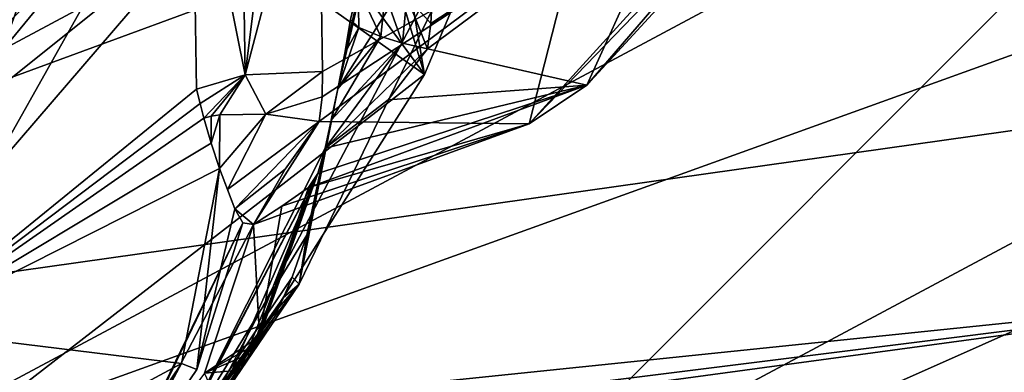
# Model space of a CAD drawing. Header units: millimetres. Extents: x -108 to 102, y -29 to 80.
# Tile 217 of 256: x -57.134 to -56.191, y 25.457 to 25.794. Entities that reach past the tile are written whole.
import ezdxf

# ---------------------------------------------------------------- set-up
doc = ezdxf.new("R2010")
doc.units = ezdxf.units.MM
doc.header["$LTSCALE"] = 65.185185
for name, color, linetype in [('115', 7, 'CONTINUOUS'), ('1157', 7, 'CONTINUOUS'), ('116', 7, 'CONTINUOUS'), ('1206', 7, 'CONTINUOUS'), ('1302', 7, 'CONTINUOUS'), ('1311', 7, 'CONTINUOUS'), ('1486', 7, 'CONTINUOUS'), ('1539', 7, 'CONTINUOUS'), ('1594', 7, 'CONTINUOUS'), ('1635', 7, 'CONTINUOUS'), ('1801', 7, 'CONTINUOUS'), ('1837', 7, 'CONTINUOUS'), ('1960', 7, 'CONTINUOUS'), ('2034', 7, 'CONTINUOUS'), ('2089', 7, 'CONTINUOUS'), ('2169', 7, 'CONTINUOUS'), ('2194', 7, 'CONTINUOUS'), ('2219', 7, 'CONTINUOUS'), ('331', 7, 'CONTINUOUS'), ('335', 7, 'CONTINUOUS'), ('397', 7, 'CONTINUOUS'), ('431', 7, 'CONTINUOUS'), ('440', 7, 'CONTINUOUS'), ('483', 7, 'CONTINUOUS'), ('489', 7, 'CONTINUOUS'), ('514', 7, 'CONTINUOUS'), ('519', 7, 'CONTINUOUS'), ('660', 7, 'CONTINUOUS'), ('704', 7, 'CONTINUOUS'), ('722', 7, 'CONTINUOUS'), ('782', 7, 'CONTINUOUS'), ('816', 7, 'CONTINUOUS')]:
    doc.layers.add(name, color=color, linetype=linetype)

msp = doc.modelspace()

# ---------------------------------------------------------------- linework, layer by layer
at = {"layer": '115', "linetype": 'CONTINUOUS'}
for points in [[(-92.5, -10.5, 82.05), (-2.5, -10.5, 82.05), (-77.03031, 29.16748, 82.05), (-92.5, -10.5, 82.05)], [(-77.03031, 29.16748, 82.05), (-2.5, -10.5, 82.05), (-65.50013, 26, 82.05), (-77.03031, 29.16748, 82.05)], [(-65.50013, 26, 82.05), (-2.5, -10.5, 82.05), (-53.96998, 29.16731, 82.05), (-65.50013, 26, 82.05)]]:
    msp.add_3dface(points, dxfattribs=at)
at = {"layer": '1157', "linetype": 'CONTINUOUS'}
for points in [[(-56.81744, 25.79435, 227.77764), (-56.80967, 25.78683, 227.74066), (-56.81025, 25.82416, 227.74618), (-56.81744, 25.79435, 227.77764)], [(-56.80967, 25.78683, 227.74066), (-56.78844, 25.77796, 227.70977), (-56.81025, 25.82416, 227.74618), (-56.80967, 25.78683, 227.74066)], [(-56.78844, 25.77796, 227.70977), (-56.78442, 25.81859, 227.70362), (-56.81025, 25.82416, 227.74618), (-56.78844, 25.77796, 227.70977)], [(-56.78844, 25.77796, 227.70977), (-56.76787, 25.77184, 227.69466), (-56.78442, 25.81859, 227.70362), (-56.78844, 25.77796, 227.70977)], [(-56.76787, 25.77184, 227.69466), (-56.76358, 25.81643, 227.6881), (-56.78442, 25.81859, 227.70362), (-56.76787, 25.77184, 227.69466)], [(-56.76787, 25.77184, 227.69466), (-56.74391, 25.76612, 227.68553), (-56.76358, 25.81643, 227.6881), (-56.76787, 25.77184, 227.69466)], [(-56.74391, 25.76612, 227.68553), (-56.74067, 25.79041, 227.68174), (-56.76358, 25.81643, 227.6881), (-56.74391, 25.76612, 227.68553)], [(-56.74067, 25.79041, 227.68174), (-56.7394, 25.81495, 227.67844), (-56.76358, 25.81643, 227.6881), (-56.74067, 25.79041, 227.68174)]]:
    msp.add_3dface(points, dxfattribs=at)
at = {"layer": '116', "linetype": 'CONTINUOUS'}
for points in [[(-92.5, -10.5, 80.05), (-2.5, 79.5, 80.05), (-2.5, -10.5, 80.05), (-92.5, -10.5, 80.05)], [(-2.5, 79.5, 80.05), (-92.5, -10.5, 80.05), (-61.38548, 28.83693, 80.05), (-2.5, 79.5, 80.05)]]:
    msp.add_3dface(points, dxfattribs=at)
at = {"layer": '1206', "linetype": 'CONTINUOUS'}
for points in [[(-57.74603, 24.96926, 225.98301), (-56.95458, 25.88891, 231.1986), (-58.07011, 24.99732, 226.14215), (-57.74603, 24.96926, 225.98301)], [(-58.07011, 24.99732, 226.14215), (-56.95458, 25.88891, 231.1986), (-57.31175, 25.87853, 231.13975), (-58.07011, 24.99732, 226.14215)]]:
    msp.add_3dface(points, dxfattribs=at)
at = {"layer": '1302', "linetype": 'CONTINUOUS'}
for points in [[(-55.4, 26.37918, 229.65998), (-57.32888, 25.3483, 223.81361), (-55.15, 26.13297, 229.70339), (-55.4, 26.37918, 229.65998)], [(-55.15, 26.13297, 229.70339), (-57.32888, 25.3483, 223.81361), (-57.12664, 25.07659, 223.71231), (-55.15, 26.13297, 229.70339)]]:
    msp.add_3dface(points, dxfattribs=at)
at = {"layer": '1311', "linetype": 'CONTINUOUS'}
for points in [[(-54.75, 26.13297, 229.70339), (-56.80304, 25.03576, 223.48076), (-53.75, 26.70155, 229.60313), (-54.75, 26.13297, 229.70339)], [(-53.75, 26.70155, 229.60313), (-56.80304, 25.03576, 223.48076), (-55.84086, 25.53975, 223.01422), (-53.75, 26.70155, 229.60313)], [(-55.84086, 25.53975, 223.01422), (-56.80304, 25.03576, 223.48076), (-61.36933, 24.79142, 218.77025), (-55.84086, 25.53975, 223.01422)]]:
    msp.add_3dface(points, dxfattribs=at)
at = {"layer": '1486', "linetype": 'CONTINUOUS'}
for points in [[(-61.02612, 25.00464, 218.73265), (-55.64751, 25.76365, 223.03721), (-55.84086, 25.53975, 223.01422), (-61.02612, 25.00464, 218.73265)], [(-55.84086, 25.53975, 223.01422), (-61.36933, 24.79142, 218.77025), (-61.11736, 24.88056, 218.75453), (-55.84086, 25.53975, 223.01422)], [(-61.02612, 25.00464, 218.73265), (-55.84086, 25.53975, 223.01422), (-61.11736, 24.88056, 218.75453), (-61.02612, 25.00464, 218.73265)]]:
    msp.add_3dface(points, dxfattribs=at)
at = {"layer": '1539', "linetype": 'CONTINUOUS'}
for points in [[(-57.1701, 25.74188, 228.15256), (-57.05658, 25.87991, 228.9354), (-57.14971, 25.78708, 228.17925), (-57.1701, 25.74188, 228.15256)], [(-57.05658, 25.87991, 228.9354), (-57.14208, 25.83337, 228.18468), (-57.14971, 25.78708, 228.17925), (-57.05658, 25.87991, 228.9354)]]:
    msp.add_3dface(points, dxfattribs=at)
at = {"layer": '1594', "linetype": 'CONTINUOUS'}
for points in [[(-56.97955, 25.46518, 227.34718), (-56.94292, 25.65182, 227.30379), (-56.96466, 25.45939, 227.42585), (-56.97955, 25.46518, 227.34718)], [(-56.94292, 25.65182, 227.30379), (-56.9285, 25.61294, 227.36244), (-56.96466, 25.45939, 227.42585), (-56.94292, 25.65182, 227.30379)], [(-56.9285, 25.61294, 227.36244), (-56.94292, 25.65182, 227.30379), (-56.93539, 25.63175, 227.3342), (-56.9285, 25.61294, 227.36244)], [(-57.08372, 25.31063, 227.40484), (-56.97955, 25.46518, 227.34718), (-57.05015, 25.3334, 227.50151), (-57.08372, 25.31063, 227.40484)], [(-56.97955, 25.46518, 227.34718), (-56.96466, 25.45939, 227.42585), (-57.05015, 25.3334, 227.50151), (-56.97955, 25.46518, 227.34718)]]:
    msp.add_3dface(points, dxfattribs=at)
at = {"layer": '1635', "linetype": 'CONTINUOUS'}
for points in [[(-56.91853, 25.7413, 227.26991), (-56.84423, 25.74456, 227.27924), (-56.89866, 25.70372, 227.28897), (-56.91853, 25.7413, 227.26991)], [(-56.89866, 25.70372, 227.28897), (-56.84423, 25.74456, 227.27924), (-56.84485, 25.72045, 227.28501), (-56.89866, 25.70372, 227.28897)], [(-56.96513, 25.72754, 227.21285), (-56.91853, 25.7413, 227.26991), (-56.96163, 25.7139, 227.22734), (-56.96513, 25.72754, 227.21285)], [(-56.91853, 25.7413, 227.26991), (-56.95812, 25.6999, 227.24195), (-56.96163, 25.7139, 227.22734), (-56.91853, 25.7413, 227.26991)], [(-56.95812, 25.6999, 227.24195), (-56.91853, 25.7413, 227.26991), (-56.95109, 25.70171, 227.25248), (-56.95812, 25.6999, 227.24195)], [(-56.91853, 25.7413, 227.26991), (-56.94278, 25.70307, 227.26211), (-56.95109, 25.70171, 227.25248), (-56.91853, 25.7413, 227.26991)], [(-56.94278, 25.70307, 227.26211), (-56.91853, 25.7413, 227.26991), (-56.89866, 25.70372, 227.28897), (-56.94278, 25.70307, 227.26211)], [(-56.84745, 25.6966, 227.29125), (-56.89866, 25.70372, 227.28897), (-56.84485, 25.72045, 227.28501), (-56.84745, 25.6966, 227.29125)]]:
    msp.add_3dface(points, dxfattribs=at)
at = {"layer": '1801', "linetype": 'CONTINUOUS'}
for points in [[(-57.00807, 26.09735, 231.86655), (-56.95458, 25.88891, 231.1986), (-56.74678, 25.74177, 229.84994), (-57.00807, 26.09735, 231.86655)], [(-56.95458, 25.88891, 231.1986), (-57.74603, 24.96926, 225.98301), (-56.74678, 25.74177, 229.84994), (-56.95458, 25.88891, 231.1986)], [(-57.74603, 24.96926, 225.98301), (-56.97229, 25.38545, 227.82914), (-56.74678, 25.74177, 229.84994), (-57.74603, 24.96926, 225.98301)]]:
    msp.add_3dface(points, dxfattribs=at)
at = {"layer": '1837', "linetype": 'CONTINUOUS'}
for points in [[(-56.866, 26.4517, 231.84015), (-56.90289, 26.26164, 231.86414), (-56.74678, 25.74177, 229.84994), (-56.866, 26.4517, 231.84015)], [(-56.60034, 26.09017, 229.7898), (-56.866, 26.4517, 231.84015), (-56.74678, 25.74177, 229.84994), (-56.60034, 26.09017, 229.7898)], [(-56.90289, 26.26164, 231.86414), (-57.00807, 26.09735, 231.86655), (-56.74678, 25.74177, 229.84994), (-56.90289, 26.26164, 231.86414)], [(-56.97229, 25.38545, 227.82914), (-56.8667, 25.54095, 227.77688), (-56.60034, 26.09017, 229.7898), (-56.97229, 25.38545, 227.82914)], [(-56.97229, 25.38545, 227.82914), (-56.60034, 26.09017, 229.7898), (-56.74678, 25.74177, 229.84994), (-56.97229, 25.38545, 227.82914)], [(-56.8667, 25.54095, 227.77688), (-56.82963, 25.72789, 227.7352), (-56.60034, 26.09017, 229.7898), (-56.8667, 25.54095, 227.77688)]]:
    msp.add_3dface(points, dxfattribs=at)
at = {"layer": '1960', "linetype": 'CONTINUOUS'}
for points in [[(-56.84423, 25.74456, 227.27924), (-56.84825, 26.0078, 227.21905), (-56.59832, 25.88198, 227.18206), (-56.84423, 25.74456, 227.27924)], [(-56.59832, 25.88198, 227.18206), (-56.84745, 25.6966, 227.29125), (-56.84485, 25.72045, 227.28501), (-56.59832, 25.88198, 227.18206)], [(-56.84423, 25.74456, 227.27924), (-56.59832, 25.88198, 227.18206), (-56.84485, 25.72045, 227.28501), (-56.84423, 25.74456, 227.27924)]]:
    msp.add_3dface(points, dxfattribs=at)
at = {"layer": '2034', "linetype": 'CONTINUOUS'}
for points in [[(-56.74391, 25.76612, 227.68553), (-56.59099, 25.73156, 227.55108), (-56.4895, 25.95505, 227.59648), (-56.74391, 25.76612, 227.68553)], [(-56.59099, 25.73156, 227.55108), (-56.39887, 25.94058, 227.47442), (-56.4895, 25.95505, 227.59648), (-56.59099, 25.73156, 227.55108)], [(-56.59099, 25.73156, 227.55108), (-56.74391, 25.76612, 227.68553), (-56.78142, 25.71735, 227.69417), (-56.59099, 25.73156, 227.55108)], [(-56.84872, 25.64699, 227.66701), (-56.85765, 25.63355, 227.63269), (-56.59099, 25.73156, 227.55108), (-56.84872, 25.64699, 227.66701)], [(-56.84174, 25.6712, 227.6928), (-56.84872, 25.64699, 227.66701), (-56.59099, 25.73156, 227.55108), (-56.84174, 25.6712, 227.6928)], [(-56.84174, 25.6712, 227.6928), (-56.59099, 25.73156, 227.55108), (-56.78142, 25.71735, 227.69417), (-56.84174, 25.6712, 227.6928)]]:
    msp.add_3dface(points, dxfattribs=at)
at = {"layer": '2089', "linetype": 'CONTINUOUS'}
for points in [[(-56.95117, 25.67583, 227.27043), (-56.95812, 25.6999, 227.24195), (-56.95109, 25.70171, 227.25248), (-56.95117, 25.67583, 227.27043)], [(-56.94292, 25.65182, 227.30379), (-56.95117, 25.67583, 227.27043), (-56.94278, 25.70307, 227.26211), (-56.94292, 25.65182, 227.30379)], [(-56.94278, 25.70307, 227.26211), (-56.95117, 25.67583, 227.27043), (-56.95109, 25.70171, 227.25248), (-56.94278, 25.70307, 227.26211)], [(-56.93539, 25.63175, 227.3342), (-56.94292, 25.65182, 227.30379), (-56.89866, 25.70372, 227.28897), (-56.93539, 25.63175, 227.3342)], [(-56.94292, 25.65182, 227.30379), (-56.94278, 25.70307, 227.26211), (-56.89866, 25.70372, 227.28897), (-56.94292, 25.65182, 227.30379)], [(-56.84745, 25.6966, 227.29125), (-56.93539, 25.63175, 227.3342), (-56.89866, 25.70372, 227.28897), (-56.84745, 25.6966, 227.29125)], [(-56.84745, 25.6966, 227.29125), (-56.9285, 25.61294, 227.36244), (-56.93539, 25.63175, 227.3342), (-56.84745, 25.6966, 227.29125)], [(-56.9285, 25.61294, 227.36244), (-56.84745, 25.6966, 227.29125), (-56.88025, 25.65102, 227.31773), (-56.9285, 25.61294, 227.36244)]]:
    msp.add_3dface(points, dxfattribs=at)
at = {"layer": '2169', "linetype": 'CONTINUOUS'}
msp.add_3dface([(-57.31175, 25.87853, 231.13975), (-57.05658, 25.87991, 228.9354), (-57.1701, 25.74188, 228.15256), (-57.31175, 25.87853, 231.13975)], dxfattribs=at)
at = {"layer": '2194', "linetype": 'CONTINUOUS'}
msp.add_3dface([(-57.32883, 25.67069, 223.75684), (-55.4, 26.70155, 229.60313), (-57.23117, 25.93625, 225.2629), (-57.32883, 25.67069, 223.75684)], dxfattribs=at)
at = {"layer": '2219', "linetype": 'CONTINUOUS'}
for points in [[(-56.85765, 25.63355, 227.63269), (-56.90483, 25.49101, 227.66961), (-56.88349, 25.61577, 227.53183), (-56.85765, 25.63355, 227.63269)], [(-56.90483, 25.49101, 227.66961), (-56.91054, 25.59804, 227.43127), (-56.88349, 25.61577, 227.53183), (-56.90483, 25.49101, 227.66961)], [(-56.90483, 25.49101, 227.66961), (-56.95744, 25.45569, 227.46929), (-56.91054, 25.59804, 227.43127), (-56.90483, 25.49101, 227.66961)], [(-56.90483, 25.49101, 227.66961), (-56.90922, 25.48275, 227.67217), (-56.95744, 25.45569, 227.46929), (-56.90483, 25.49101, 227.66961)], [(-56.90922, 25.48275, 227.67217), (-56.91377, 25.47458, 227.67475), (-56.95744, 25.45569, 227.46929), (-56.90922, 25.48275, 227.67217)], [(-56.91377, 25.47458, 227.67475), (-56.92334, 25.45853, 227.67997), (-56.95744, 25.45569, 227.46929), (-56.91377, 25.47458, 227.67475)], [(-56.92334, 25.45853, 227.67997), (-56.94435, 25.4277, 227.69065), (-56.95744, 25.45569, 227.46929), (-56.92334, 25.45853, 227.67997)]]:
    msp.add_3dface(points, dxfattribs=at)
at = {"layer": '331', "linetype": 'CONTINUOUS'}
for points in [[(-61.02612, 26.19246, 218.52321), (-55.89298, 27.73746, 222.33279), (-61.02612, 25.00464, 218.73265), (-61.02612, 26.19246, 218.52321)], [(-61.02612, 25.00464, 218.73265), (-55.89298, 27.73746, 222.33279), (-55.64751, 25.76365, 223.03721), (-61.02612, 25.00464, 218.73265)]]:
    msp.add_3dface(points, dxfattribs=at)
at = {"layer": '335', "linetype": 'CONTINUOUS'}
for points in [[(-56.85931, 25.58796, 227.6994), (-56.99198, 25.37262, 227.7195), (-56.84174, 25.6712, 227.6928), (-56.85931, 25.58796, 227.6994)], [(-56.84174, 25.6712, 227.6928), (-56.99198, 25.37262, 227.7195), (-56.84872, 25.64699, 227.66701), (-56.84174, 25.6712, 227.6928)], [(-56.99198, 25.37262, 227.7195), (-56.9933, 25.37177, 227.71274), (-56.84872, 25.64699, 227.66701), (-56.99198, 25.37262, 227.7195)], [(-56.84872, 25.64699, 227.66701), (-56.9933, 25.37177, 227.71274), (-56.94435, 25.4277, 227.69065), (-56.84872, 25.64699, 227.66701)], [(-56.92334, 25.45853, 227.67997), (-56.84872, 25.64699, 227.66701), (-56.94435, 25.4277, 227.69065), (-56.92334, 25.45853, 227.67997)], [(-56.91377, 25.47458, 227.67475), (-56.84872, 25.64699, 227.66701), (-56.92334, 25.45853, 227.67997), (-56.91377, 25.47458, 227.67475)], [(-56.90922, 25.48275, 227.67217), (-56.84872, 25.64699, 227.66701), (-56.91377, 25.47458, 227.67475), (-56.90922, 25.48275, 227.67217)], [(-56.90483, 25.49101, 227.66961), (-56.84872, 25.64699, 227.66701), (-56.90922, 25.48275, 227.67217), (-56.90483, 25.49101, 227.66961)], [(-56.85765, 25.63355, 227.63269), (-56.84872, 25.64699, 227.66701), (-56.90483, 25.49101, 227.66961), (-56.85765, 25.63355, 227.63269)], [(-56.87334, 25.54781, 227.70325), (-56.99198, 25.37262, 227.7195), (-56.85931, 25.58796, 227.6994), (-56.87334, 25.54781, 227.70325)], [(-56.88161, 25.52826, 227.70529), (-56.99198, 25.37262, 227.7195), (-56.87334, 25.54781, 227.70325), (-56.88161, 25.52826, 227.70529)], [(-56.88606, 25.51861, 227.70635), (-56.99198, 25.37262, 227.7195), (-56.88161, 25.52826, 227.70529), (-56.88606, 25.51861, 227.70635)], [(-56.89072, 25.50904, 227.70742), (-56.99198, 25.37262, 227.7195), (-56.88606, 25.51861, 227.70635), (-56.89072, 25.50904, 227.70742)], [(-56.99101, 25.37311, 227.72673), (-56.99198, 25.37262, 227.7195), (-56.89072, 25.50904, 227.70742), (-56.99101, 25.37311, 227.72673)]]:
    msp.add_3dface(points, dxfattribs=at)
at = {"layer": '397', "linetype": 'CONTINUOUS'}
for points in [[(-57.32883, 25.67069, 223.75684), (-55.4, 26.37918, 229.65998), (-55.4, 26.70155, 229.60313), (-57.32883, 25.67069, 223.75684)], [(-57.32888, 25.3483, 223.81361), (-55.4, 26.37918, 229.65998), (-57.32883, 25.67069, 223.75684), (-57.32888, 25.3483, 223.81361)]]:
    msp.add_3dface(points, dxfattribs=at)
at = {"layer": '431', "linetype": 'CONTINUOUS'}
for points in [[(-56.91853, 25.7413, 227.26991), (-56.96915, 25.99334, 227.15224), (-56.92646, 26.26889, 227.14938), (-56.91853, 25.7413, 227.26991)], [(-56.85229, 26.27058, 227.15898), (-56.91853, 25.7413, 227.26991), (-56.92646, 26.26889, 227.14938), (-56.85229, 26.27058, 227.15898)], [(-56.85229, 26.27058, 227.15898), (-56.84825, 26.0078, 227.21905), (-56.91853, 25.7413, 227.26991), (-56.85229, 26.27058, 227.15898)], [(-56.84423, 25.74456, 227.27924), (-56.91853, 25.7413, 227.26991), (-56.84825, 26.0078, 227.21905), (-56.84423, 25.74456, 227.27924)], [(-56.96513, 25.72754, 227.21285), (-56.96915, 25.99334, 227.15224), (-56.91853, 25.7413, 227.26991), (-56.96513, 25.72754, 227.21285)]]:
    msp.add_3dface(points, dxfattribs=at)
at = {"layer": '440', "linetype": 'CONTINUOUS'}
for points in [[(-56.94292, 25.65182, 227.30379), (-56.97955, 25.46518, 227.34718), (-57.24806, 25.49774, 226.42997), (-56.94292, 25.65182, 227.30379)], [(-56.97955, 25.46518, 227.34718), (-57.88129, 24.98, 225.52974), (-57.24806, 25.49774, 226.42997), (-56.97955, 25.46518, 227.34718)], [(-57.08372, 25.31063, 227.40484), (-57.88129, 24.98, 225.52974), (-56.97955, 25.46518, 227.34718), (-57.08372, 25.31063, 227.40484)]]:
    msp.add_3dface(points, dxfattribs=at)
at = {"layer": '483', "linetype": 'CONTINUOUS'}
for points in [[(-56.8667, 25.54095, 227.77688), (-56.84174, 25.6712, 227.6928), (-56.82963, 25.72789, 227.7352), (-56.8667, 25.54095, 227.77688)], [(-56.82963, 25.72789, 227.7352), (-56.84174, 25.6712, 227.6928), (-56.83589, 25.69844, 227.71308), (-56.82963, 25.72789, 227.7352)], [(-56.85931, 25.58796, 227.6994), (-56.84174, 25.6712, 227.6928), (-56.8667, 25.54095, 227.77688), (-56.85931, 25.58796, 227.6994)], [(-56.87334, 25.54781, 227.70325), (-56.85931, 25.58796, 227.6994), (-56.8667, 25.54095, 227.77688), (-56.87334, 25.54781, 227.70325)], [(-56.88161, 25.52826, 227.70529), (-56.87334, 25.54781, 227.70325), (-56.8667, 25.54095, 227.77688), (-56.88161, 25.52826, 227.70529)], [(-56.97229, 25.38545, 227.82914), (-56.89072, 25.50904, 227.70742), (-56.8667, 25.54095, 227.77688), (-56.97229, 25.38545, 227.82914)], [(-56.89072, 25.50904, 227.70742), (-56.88606, 25.51861, 227.70635), (-56.8667, 25.54095, 227.77688), (-56.89072, 25.50904, 227.70742)], [(-56.88606, 25.51861, 227.70635), (-56.88161, 25.52826, 227.70529), (-56.8667, 25.54095, 227.77688), (-56.88606, 25.51861, 227.70635)], [(-56.99101, 25.37311, 227.72673), (-56.89072, 25.50904, 227.70742), (-56.97229, 25.38545, 227.82914), (-56.99101, 25.37311, 227.72673)]]:
    msp.add_3dface(points, dxfattribs=at)
at = {"layer": '489', "linetype": 'CONTINUOUS'}
for points in [[(-56.96466, 25.45939, 227.42585), (-56.9285, 25.61294, 227.36244), (-56.92085, 25.59954, 227.39227), (-56.96466, 25.45939, 227.42585)], [(-57.05015, 25.3334, 227.50151), (-56.96466, 25.45939, 227.42585), (-56.92085, 25.59954, 227.39227), (-57.05015, 25.3334, 227.50151)], [(-57.04751, 25.33534, 227.50804), (-57.05015, 25.3334, 227.50151), (-56.92085, 25.59954, 227.39227), (-57.04751, 25.33534, 227.50804)], [(-56.91054, 25.59804, 227.43127), (-57.04751, 25.33534, 227.50804), (-56.92085, 25.59954, 227.39227), (-56.91054, 25.59804, 227.43127)], [(-56.95744, 25.45569, 227.46929), (-57.04751, 25.33534, 227.50804), (-56.91054, 25.59804, 227.43127), (-56.95744, 25.45569, 227.46929)]]:
    msp.add_3dface(points, dxfattribs=at)
at = {"layer": '514', "linetype": 'CONTINUOUS'}
for points in [[(-56.82963, 25.72789, 227.7352), (-56.82291, 25.76204, 227.75884), (-56.60036, 26.71504, 229.67962), (-56.82963, 25.72789, 227.7352)], [(-56.60034, 26.09017, 229.7898), (-56.82963, 25.72789, 227.7352), (-56.60036, 26.71504, 229.67962), (-56.60034, 26.09017, 229.7898)], [(-56.82291, 25.76204, 227.75884), (-56.81744, 25.79435, 227.77764), (-56.60036, 26.71504, 229.67962), (-56.82291, 25.76204, 227.75884)]]:
    msp.add_3dface(points, dxfattribs=at)
at = {"layer": '519', "linetype": 'CONTINUOUS'}
for points in [[(-56.45956, 25.89983, 227.24329), (-56.64641, 25.69434, 227.3392), (-56.59832, 25.88198, 227.18206), (-56.45956, 25.89983, 227.24329)], [(-56.59832, 25.88198, 227.18206), (-56.64641, 25.69434, 227.3392), (-56.84745, 25.6966, 227.29125), (-56.59832, 25.88198, 227.18206)], [(-56.64641, 25.69434, 227.3392), (-56.91054, 25.59804, 227.43127), (-56.84745, 25.6966, 227.29125), (-56.64641, 25.69434, 227.3392)], [(-56.84745, 25.6966, 227.29125), (-56.91054, 25.59804, 227.43127), (-56.88025, 25.65102, 227.31773), (-56.84745, 25.6966, 227.29125)], [(-56.91054, 25.59804, 227.43127), (-56.9285, 25.61294, 227.36244), (-56.88025, 25.65102, 227.31773), (-56.91054, 25.59804, 227.43127)], [(-56.9285, 25.61294, 227.36244), (-56.91054, 25.59804, 227.43127), (-56.92085, 25.59954, 227.39227), (-56.9285, 25.61294, 227.36244)]]:
    msp.add_3dface(points, dxfattribs=at)
at = {"layer": '660', "linetype": 'CONTINUOUS'}
for points in [[(-56.39887, 25.94058, 227.47442), (-56.59099, 25.73156, 227.55108), (-56.42846, 25.92017, 227.35866), (-56.39887, 25.94058, 227.47442)], [(-56.64641, 25.69434, 227.3392), (-56.45956, 25.89983, 227.24329), (-56.42846, 25.92017, 227.35866), (-56.64641, 25.69434, 227.3392)], [(-56.59099, 25.73156, 227.55108), (-56.64641, 25.69434, 227.3392), (-56.42846, 25.92017, 227.35866), (-56.59099, 25.73156, 227.55108)], [(-56.85765, 25.63355, 227.63269), (-56.64641, 25.69434, 227.3392), (-56.59099, 25.73156, 227.55108), (-56.85765, 25.63355, 227.63269)], [(-56.91054, 25.59804, 227.43127), (-56.64641, 25.69434, 227.3392), (-56.88349, 25.61577, 227.53183), (-56.91054, 25.59804, 227.43127)], [(-56.64641, 25.69434, 227.3392), (-56.85765, 25.63355, 227.63269), (-56.88349, 25.61577, 227.53183), (-56.64641, 25.69434, 227.3392)]]:
    msp.add_3dface(points, dxfattribs=at)
at = {"layer": '704', "linetype": 'CONTINUOUS'}
for points in [[(-56.81744, 25.79435, 227.77764), (-56.82291, 25.76204, 227.75884), (-56.80967, 25.78683, 227.74066), (-56.81744, 25.79435, 227.77764)], [(-56.82291, 25.76204, 227.75884), (-56.82963, 25.72789, 227.7352), (-56.80967, 25.78683, 227.74066), (-56.82291, 25.76204, 227.75884)], [(-56.82963, 25.72789, 227.7352), (-56.78844, 25.77796, 227.70977), (-56.80967, 25.78683, 227.74066), (-56.82963, 25.72789, 227.7352)], [(-56.82963, 25.72789, 227.7352), (-56.83589, 25.69844, 227.71308), (-56.78844, 25.77796, 227.70977), (-56.82963, 25.72789, 227.7352)], [(-56.78844, 25.77796, 227.70977), (-56.83589, 25.69844, 227.71308), (-56.76787, 25.77184, 227.69466), (-56.78844, 25.77796, 227.70977)], [(-56.83589, 25.69844, 227.71308), (-56.84174, 25.6712, 227.6928), (-56.76787, 25.77184, 227.69466), (-56.83589, 25.69844, 227.71308)], [(-56.76787, 25.77184, 227.69466), (-56.84174, 25.6712, 227.6928), (-56.74391, 25.76612, 227.68553), (-56.76787, 25.77184, 227.69466)], [(-56.74391, 25.76612, 227.68553), (-56.84174, 25.6712, 227.6928), (-56.78142, 25.71735, 227.69417), (-56.74391, 25.76612, 227.68553)]]:
    msp.add_3dface(points, dxfattribs=at)
at = {"layer": '722', "linetype": 'CONTINUOUS'}
for points in [[(-54.75, 26.13297, 229.70339), (-55.15, 26.13297, 229.70339), (-57.12664, 25.07659, 223.71231), (-54.75, 26.13297, 229.70339)], [(-56.80304, 25.03576, 223.48076), (-54.75, 26.13297, 229.70339), (-57.12664, 25.07659, 223.71231), (-56.80304, 25.03576, 223.48076)]]:
    msp.add_3dface(points, dxfattribs=at)
at = {"layer": '782', "linetype": 'CONTINUOUS'}
for points in [[(-56.97319, 26.25872, 227.09169), (-57.24806, 25.49774, 226.42997), (-57.24807, 26.12261, 226.31979), (-56.97319, 26.25872, 227.09169)], [(-56.97319, 26.25872, 227.09169), (-56.96915, 25.99334, 227.15224), (-57.24806, 25.49774, 226.42997), (-56.97319, 26.25872, 227.09169)], [(-56.96915, 25.99334, 227.15224), (-56.96513, 25.72754, 227.21285), (-57.24806, 25.49774, 226.42997), (-56.96915, 25.99334, 227.15224)], [(-57.24806, 25.49774, 226.42997), (-56.96513, 25.72754, 227.21285), (-56.96163, 25.7139, 227.22734), (-57.24806, 25.49774, 226.42997)], [(-56.95812, 25.6999, 227.24195), (-57.24806, 25.49774, 226.42997), (-56.96163, 25.7139, 227.22734), (-56.95812, 25.6999, 227.24195)], [(-56.95117, 25.67583, 227.27043), (-57.24806, 25.49774, 226.42997), (-56.95812, 25.6999, 227.24195), (-56.95117, 25.67583, 227.27043)], [(-56.94292, 25.65182, 227.30379), (-57.24806, 25.49774, 226.42997), (-56.95117, 25.67583, 227.27043), (-56.94292, 25.65182, 227.30379)]]:
    msp.add_3dface(points, dxfattribs=at)
at = {"layer": '816', "linetype": 'CONTINUOUS'}
for points in [[(-56.74391, 25.76612, 227.68553), (-56.4895, 25.95505, 227.59648), (-56.74067, 25.79041, 227.68174), (-56.74391, 25.76612, 227.68553)], [(-56.74067, 25.79041, 227.68174), (-56.4895, 25.95505, 227.59648), (-56.7394, 25.81495, 227.67844), (-56.74067, 25.79041, 227.68174)]]:
    msp.add_3dface(points, dxfattribs=at)

doc.saveas('drawing.dxf')
